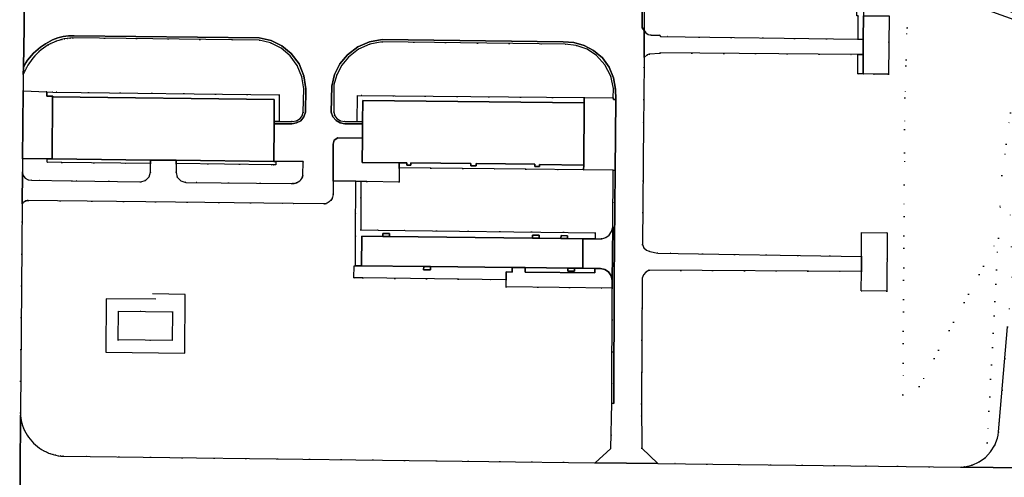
# Model space of a CAD drawing. Header units: metres. Extents: x 174791 to 179073, y 406431 to 409043.
# Tile 84 of 256: x 175774 to 175974, y 407159 to 407252. Entities that reach past the tile are written whole.
import ezdxf

# ---------------------------------------------------------------- set-up
doc = ezdxf.new("R2010")
doc.units = ezdxf.units.M
doc.linetypes.add('DOT', pattern=[6.35, 0, -6.35])
for name, color, linetype in [('panden', 254, 'Continuous'), ('scheiding_faunaraster', 254, 'Continuous'), ('terreindeelbegroeid', 254, 'DOT'), ('waterdeel', 254, 'Continuous'), ('wegdeel_molgoot', 254, 'Continuous'), ('wegdeel_parkeervlak', 254, 'Continuous'), ('wegdeel_rijbaan', 254, 'Continuous'), ('wegdeel_voetpad', 254, 'Continuous')]:
    doc.layers.add(name, color=color, linetype=linetype)

msp = doc.modelspace()

# ---------------------------------------------------------------- linework, layer by layer
at = {"layer": 'panden'}
for points in [[(175945.016, 407240.652, 0), (175945.042, 407244.582, 0), (175945.063, 407247.678, 0), (175945.094, 407252.458, 0), (175950.284, 407252.428, 0), (175950.206, 407240.622, 0), (175947.153, 407240.633, 0)], [(175825.37, 407222.894, 0), (175805.552, 407223.127, 0), (175800.372, 407223.188, 0), (175785.364, 407223.365, 0), (175780.371, 407223.399, 0), (175780.481, 407236.011, 0), (175825.48, 407235.482, 0), (175825.441, 407230.978, 0), (175825.437, 407230.512, 0)], [(175843.368, 407227.659, 0), (175843.395, 407230.507, 0), (175843.399, 407230.973, 0), (175843.44, 407235.295, 0), (175888.412, 407234.785, 0), (175888.292, 407222.176, 0), (175879.331, 407222.311, 0), (175879.324, 407221.859, 0), (175878.392, 407221.875, 0), (175878.399, 407222.321, 0), (175866.447, 407222.457, 0), (175866.438, 407221.997, 0), (175866.299, 407222.024, 0), (175865.391, 407222.041, 0), (175865.399, 407222.469, 0), (175853.211, 407222.607, 0), (175853.217, 407222.168, 0), (175852.365, 407222.157, 0), (175852.359, 407222.617, 0), (175850.841, 407222.634, 0), (175843.322, 407222.719, 0)], [(175944.676, 407200.595, 0), (175944.693, 407203.609, 0), (175944.722, 407208.46, 0), (175949.914, 407208.415, 0), (175949.846, 407196.598, 0), (175944.653, 407196.643, 0)], [(175857.189, 407201.559, 0), (175855.807, 407201.574, 0), (175843.202, 407201.711, 0), (175843.247, 407207.702, 0), (175847.526, 407207.655, 0), (175848.896, 407207.641, 0), (175877.916, 407207.325, 0), (175879.275, 407207.31, 0), (175883.675, 407207.263, 0), (175885.01, 407207.248, 0), (175888.141, 407207.214, 0), (175888.097, 407201.223, 0), (175886.424, 407201.241, 0), (175885.048, 407201.256, 0), (175876.388, 407201.35, 0), (175873.788, 407201.378, 0)]]:
    msp.add_polyline3d(points, close=True, dxfattribs=at)
at = {"layer": 'scheiding_faunaraster'}
msp.add_polyline3d([(175801.397, 407194.962, 0), (175791.349, 407195.011, 0), (175791.261, 407184.168, 0), (175807.344, 407183.975, 0), (175807.397, 407195.921, 0), (175800.743, 407196.041, 0)], dxfattribs=at)
at = {"layer": 'terreindeelbegroeid'}
for points in [[(175944.032, 407252.458, 0), (175944.009, 407247.691, 0), (175903.904, 407248.261, 0), (175903.698, 407248.532, 0), (175901.965, 407248.557, 0), (175901.398, 407248.686, 0), (175900.916, 407249.012, 0), (175900.585, 407249.491, 0), (175900.604, 407250, 0), (175900.916, 407286.851, 0)], [(175953.592, 407255.458, 0), (175953.935, 407250, 0), (175953.498, 407235.846, 0), (175953.364, 407218.17, 0), (175953.099, 407175.526, 0), (175956.423, 407177.219, 0), (175972.489, 407207.348, 0), (175970.205, 407165.803, 0), (175972.278, 407166.754, 0), (175971.741, 407165.281, 0), (175970.919, 407163.947, 0), (175969.847, 407162.804, 0), (175968.568, 407161.898, 0), (175967.133, 407161.268, 0), (175965.601, 407160.937, 0), (175964.916, 407160.86, 0), (175903.321, 407161.604, 0), (175900.081, 407164.725, 0), (175900.025, 407173.713, 0), (175900.192, 407199.191, 0), (175900.437, 407199.887, 0), (175900.914, 407200.45, 0), (175901.56, 407200.806, 0), (175944.676, 407200.595, 0), (175944.653, 407196.643, 0), (175949.846, 407196.598, 0), (175949.914, 407208.415, 0), (175944.722, 407208.46, 0), (175944.693, 407203.609, 0), (175903.319, 407204.296, 0), (175901.706, 407204.596, 0), (175901.031, 407204.871, 0), (175900.518, 407205.388, 0), (175900.249, 407206.066, 0), (175900.469, 407230.738, 0), (175900.483, 407235.49, 0), (175900.545, 407243.969, 0), (175901.195, 407244.534, 0), (175901.607, 407244.663, 0), (175903.824, 407244.79, 0), (175903.826, 407244.961, 0), (175943.961, 407244.592, 0), (175943.921, 407240.662, 0), (175945.016, 407240.652, 0), (175947.153, 407240.633, 0), (175950.206, 407240.622, 0), (175950.284, 407252.428, 0)]]:
    msp.add_polyline3d(points, dxfattribs=at)
for points in [[(175977.361, 407251.038, 0), (175977.243, 407250, 0), (175973.186, 407220.017, 0), (175972.489, 407207.348, 0), (175956.423, 407177.219, 0), (175953.099, 407175.526, 0), (175953.364, 407218.17, 0), (175953.498, 407235.846, 0), (175953.935, 407250, 0), (175953.592, 407255.458, 0), (175957.266, 407255.244, 0), (175969.684, 407253.778, 0)], [(175979.705, 407250.202, 0), (175979.018, 407242.403, 0), (175976.556, 407230.999, 0), (175976.507, 407230.443, 0), (175974.888, 407212.073, 0), (175975.233, 407199.451, 0), (175974.343, 407189.35, 0), (175972.49, 407168.001, 0), (175972.41, 407167.373, 0), (175972.278, 407166.754, 0), (175970.205, 407165.803, 0), (175972.489, 407207.348, 0), (175973.186, 407220.017, 0), (175977.243, 407250, 0), (175977.361, 407251.038, 0)], [(175829.083, 407230.991, 0), (175826.461, 407230.982, 0), (175826.442, 407236.443, 0), (175780.53, 407236.966, 0), (175779.291, 407237.016, 0), (175774.493, 407237.211, 0), (175774.525, 407240.548, 0), (175774.874, 407241.369, 0), (175775.141, 407241.901, 0), (175775.434, 407242.419, 0), (175775.753, 407242.921, 0), (175776.098, 407243.406, 0), (175776.466, 407243.873, 0), (175776.857, 407244.321, 0), (175777.27, 407244.749, 0), (175777.705, 407245.155, 0), (175778.159, 407245.539, 0), (175778.625, 407245.899, 0), (175779.103, 407246.231, 0), (175779.598, 407246.538, 0), (175780.108, 407246.817, 0), (175780.634, 407247.068, 0), (175781.172, 407247.29, 0), (175781.721, 407247.482, 0), (175782.28, 407247.644, 0), (175782.847, 407247.776, 0), (175783.42, 407247.876, 0), (175783.998, 407247.945, 0), (175784.579, 407247.983, 0), (175822.418, 407247.543, 0), (175824.735, 407246.983, 0), (175826.86, 407245.903, 0), (175828.679, 407244.363, 0), (175830.135, 407242.374, 0), (175831.074, 407240.095, 0), (175831.444, 407237.658, 0), (175831.344, 407232.895, 0), (175831.14, 407232.191, 0), (175830.71, 407231.597, 0), (175829.96, 407231.122, 0)], [(175894.315, 407237.694, 0), (175894.31, 407235.808, 0), (175888.385, 407235.854, 0), (175842.383, 407236.275, 0), (175842.321, 407230.977, 0), (175839.801, 407230.986, 0), (175838.924, 407231.117, 0), (175838.175, 407231.591, 0), (175837.745, 407232.185, 0), (175837.54, 407232.889, 0), (175837.591, 407238.436, 0), (175838.186, 407240.511, 0), (175839.187, 407242.424, 0), (175840.553, 407244.095, 0), (175842.553, 407245.661, 0), (175844.866, 407246.709, 0), (175847.362, 407247.18, 0), (175884.509, 407246.71, 0), (175886.798, 407246.46, 0), (175888.965, 407245.68, 0), (175890.887, 407244.412, 0), (175892.617, 407242.506, 0), (175893.787, 407240.213, 0)], [(175779.343, 407223.406, 0), (175779.335, 407222.753, 0), (175782.371, 407222.714, 0), (175800.364, 407222.484, 0), (175800.343, 407220.758, 0), (175800.063, 407219.761, 0), (175799.321, 407219.037, 0), (175798.317, 407218.782, 0), (175784.345, 407218.97, 0), (175776.218, 407219.079, 0), (175775.498, 407219.155, 0), (175774.871, 407219.52, 0), (175774.435, 407220.139, 0), (175774.338, 407220.696, 0), (175774.364, 407223.437, 0)], [(175805.544, 407222.466, 0), (175825.215, 407222.24, 0), (175825.758, 407222.239, 0), (175825.795, 407222.9, 0), (175831.323, 407222.86, 0), (175831.263, 407220.048, 0), (175831.23, 407219.829, 0), (175831.161, 407219.618, 0), (175831.058, 407219.421, 0), (175830.878, 407219.183, 0), (175830.661, 407218.978, 0), (175830.335, 407218.75, 0), (175829.984, 407218.564, 0), (175829.765, 407218.48, 0), (175829.538, 407218.425, 0), (175829.305, 407218.398, 0), (175829.071, 407218.4, 0), (175807.496, 407218.659, 0), (175806.501, 407218.94, 0), (175805.779, 407219.68, 0), (175805.523, 407220.683, 0)], [(175888.244, 407221.18, 0), (175894.303, 407221.1, 0), (175894.23, 407209.532, 0), (175893.968, 407208.688, 0), (175893.457, 407207.966, 0), (175892.773, 407207.453, 0), (175891.967, 407207.168, 0), (175890.646, 407207.214, 0), (175890.628, 407208.437, 0), (175846.55, 407208.975, 0), (175843.025, 407209.027, 0), (175843.034, 407218.834, 0), (175844.285, 407218.828, 0), (175850.797, 407218.704, 0), (175850.83, 407221.634, 0), (175876.532, 407221.342, 0)], [(175842.021, 407218.866, 0), (175841.982, 407207.8, 0), (175841.932, 407201.723, 0), (175841.688, 407201.725, 0), (175841.6, 407199.282, 0), (175843.486, 407199.249, 0), (175872.551, 407198.89, 0), (175872.536, 407197.45, 0), (175894.091, 407197.178, 0), (175894.015, 407173.834, 0), (175893.802, 407164.65, 0), (175890.639, 407161.758, 0), (175782.654, 407163.064, 0), (175782.136, 407163.101, 0), (175781.621, 407163.167, 0), (175781.111, 407163.262, 0), (175780.607, 407163.387, 0), (175780.11, 407163.539, 0), (175779.623, 407163.72, 0), (175779.147, 407163.928, 0), (175778.684, 407164.163, 0), (175778.235, 407164.424, 0), (175777.801, 407164.71, 0), (175777.385, 407165.02, 0), (175776.983, 407165.356, 0), (175776.599, 407165.717, 0), (175776.236, 407166.1, 0), (175775.896, 407166.504, 0), (175775.579, 407166.926, 0), (175775.288, 407167.366, 0), (175775.023, 407167.823, 0), (175774.784, 407168.293, 0), (175774.573, 407168.777, 0), (175774.39, 407169.272, 0), (175774.236, 407169.777, 0), (175774.112, 407170.29, 0), (175774.017, 407170.809, 0), (175773.953, 407171.333, 0), (175773.919, 407171.86, 0), (175774.278, 407214.3, 0), (175774.449, 407214.478, 0), (175774.64, 407214.635, 0), (175774.848, 407214.768, 0), (175775.065, 407214.872, 0), (175775.293, 407214.951, 0), (175775.529, 407215.003, 0), (175829.296, 407214.38, 0), (175835.525, 407214.273, 0), (175835.756, 407214.303, 0), (175835.982, 407214.36, 0), (175836.2, 407214.441, 0), (175836.408, 407214.547, 0), (175836.601, 407214.674, 0), (175836.779, 407214.821, 0), (175836.931, 407214.98, 0), (175837.062, 407215.156, 0), (175837.203, 407215.398, 0), (175837.314, 407215.655, 0), (175837.394, 407215.923, 0), (175837.441, 407216.199, 0), (175837.454, 407218.929, 0)], [(175793.792, 407186.688, 0), (175804.759, 407186.556, 0), (175804.825, 407192.375, 0), (175793.844, 407192.517, 0)]]:
    msp.add_polyline3d(points, close=True, dxfattribs=at)
at = {"layer": 'waterdeel'}
msp.add_polyline3d([(175793.792, 407186.688, 0), (175793.844, 407192.517, 0), (175804.825, 407192.375, 0), (175804.759, 407186.556, 0)], close=True, dxfattribs=at)
at = {"layer": 'wegdeel_molgoot'}
msp.add_polyline3d([(175900.916, 407286.851, 0), (175900.604, 407250, 0), (175900.585, 407249.491, 0), (175900.138, 407250, 0), (175900.45, 407294.884, 0)], dxfattribs=at)
for points in [[(175825.437, 407230.512, 0), (175825.441, 407230.978, 0), (175826.461, 407230.982, 0), (175829.083, 407230.991, 0), (175829.96, 407231.122, 0), (175830.71, 407231.597, 0), (175831.14, 407232.191, 0), (175831.344, 407232.895, 0), (175831.444, 407237.658, 0), (175831.074, 407240.095, 0), (175830.135, 407242.374, 0), (175828.679, 407244.363, 0), (175826.86, 407245.903, 0), (175824.735, 407246.983, 0), (175822.418, 407247.543, 0), (175784.579, 407247.983, 0), (175783.998, 407247.945, 0), (175783.42, 407247.876, 0), (175782.847, 407247.776, 0), (175782.28, 407247.644, 0), (175781.721, 407247.482, 0), (175781.172, 407247.29, 0), (175780.634, 407247.068, 0), (175780.108, 407246.817, 0), (175779.598, 407246.538, 0), (175779.103, 407246.231, 0), (175778.625, 407245.899, 0), (175778.159, 407245.539, 0), (175777.705, 407245.155, 0), (175777.27, 407244.749, 0), (175776.857, 407244.321, 0), (175776.466, 407243.873, 0), (175776.098, 407243.406, 0), (175775.753, 407242.921, 0), (175775.434, 407242.419, 0), (175775.141, 407241.901, 0), (175774.874, 407241.369, 0), (175774.525, 407240.548, 0), (175774.537, 407242.052, 0), (175775.049, 407242.909, 0), (175775.404, 407243.425, 0), (175775.783, 407243.924, 0), (175776.187, 407244.403, 0), (175776.614, 407244.862, 0), (175777.063, 407245.299, 0), (175777.533, 407245.713, 0), (175778.023, 407246.103, 0), (175778.995, 407246.783, 0), (175779.475, 407247.071, 0), (175779.97, 407247.333, 0), (175780.478, 407247.569, 0), (175780.997, 407247.777, 0), (175781.527, 407247.957, 0), (175782.066, 407248.108, 0), (175782.612, 407248.231, 0), (175783.164, 407248.324, 0), (175783.72, 407248.388, 0), (175784.279, 407248.422, 0), (175784.839, 407248.426, 0), (175822.421, 407248.011, 0), (175824.819, 407247.462, 0), (175827.026, 407246.375, 0), (175828.923, 407244.808, 0), (175830.495, 407242.691, 0), (175831.496, 407240.252, 0), (175831.864, 407237.641, 0), (175831.827, 407232.877, 0), (175831.492, 407231.927, 0), (175830.833, 407231.166, 0), (175829.997, 407230.705, 0), (175829.053, 407230.563, 0)], [(175894.815, 407235.474, 0), (175894.319, 407235.448, 0), (175894.31, 407235.808, 0), (175894.315, 407237.694, 0), (175893.787, 407240.213, 0), (175892.617, 407242.506, 0), (175890.887, 407244.412, 0), (175888.965, 407245.68, 0), (175886.798, 407246.46, 0), (175884.509, 407246.71, 0), (175847.362, 407247.18, 0), (175844.866, 407246.709, 0), (175842.553, 407245.661, 0), (175840.553, 407244.095, 0), (175839.187, 407242.424, 0), (175838.186, 407240.511, 0), (175837.591, 407238.436, 0), (175837.54, 407232.889, 0), (175837.745, 407232.185, 0), (175838.175, 407231.591, 0), (175838.924, 407231.117, 0), (175839.801, 407230.986, 0), (175842.321, 407230.977, 0), (175843.399, 407230.973, 0), (175843.395, 407230.507, 0), (175839.831, 407230.558, 0), (175838.873, 407230.707, 0), (175838.027, 407231.18, 0), (175837.387, 407231.936, 0), (175837.057, 407232.871, 0), (175837.148, 407238.183, 0), (175837.732, 407240.524, 0), (175838.813, 407242.68, 0), (175840.34, 407244.547, 0), (175842.419, 407246.144, 0), (175844.818, 407247.202, 0), (175847.4, 407247.659, 0), (175884.122, 407247.177, 0), (175886.297, 407247.043, 0), (175888.393, 407246.449, 0), (175890.316, 407245.424, 0), (175892.085, 407243.898, 0), (175893.461, 407242.009, 0), (175894.37, 407239.857, 0), (175894.765, 407237.554, 0)], [(175894.715, 407221.095, 0), (175894.511, 407198.738, 0), (175894.424, 407173.784, 0), (175894.015, 407173.834, 0), (175894.091, 407197.178, 0), (175894.096, 407198.74, 0), (175894.23, 407209.532, 0), (175894.303, 407221.1, 0)]]:
    msp.add_polyline3d(points, close=True, dxfattribs=at)
at = {"layer": 'wegdeel_parkeervlak'}
msp.add_polyline3d([(175894.31, 407235.808, 0), (175894.319, 407235.448, 0), (175894.815, 407235.474, 0), (175894.715, 407221.095, 0), (175894.303, 407221.1, 0), (175888.244, 407221.18, 0), (175888.292, 407222.176, 0), (175888.412, 407234.785, 0), (175888.385, 407235.854, 0)], close=True, dxfattribs=at)
at = {"layer": 'wegdeel_rijbaan'}
for points in [[(175769.567, 407383.085, 0), (175775.758, 407383.041, 0), (175775.736, 407379.761, 0), (175775.732, 407379.364, 0), (175775.46, 407348.55, 0), (175775.447, 407347.128, 0), (175775.421, 407344.394, 0), (175775.349, 407336.93, 0), (175775.336, 407334.953, 0), (175774.858, 407271.022, 0), (175774.855, 407270.69, 0), (175774.841, 407268.84, 0), (175774.698, 407250, 0), (175774.537, 407242.052, 0), (175774.525, 407240.548, 0), (175774.493, 407237.211, 0), (175774.364, 407223.437, 0), (175774.338, 407220.696, 0), (175774.278, 407214.3, 0), (175773.919, 407171.86, 0), (175773.953, 407171.333, 0), (175773.801, 407148.848, 0), (175767.695, 407148.889, 0)], [(175900.45, 407294.884, 0), (175900.138, 407250, 0), (175900.585, 407249.491, 0), (175900.545, 407243.969, 0), (175900.483, 407235.49, 0), (175900.469, 407230.738, 0), (175900.249, 407206.066, 0), (175900.518, 407205.388, 0), (175901.031, 407204.871, 0), (175901.706, 407204.596, 0), (175903.319, 407204.296, 0), (175944.693, 407203.609, 0), (175944.676, 407200.595, 0), (175901.56, 407200.806, 0), (175900.914, 407200.45, 0), (175900.437, 407199.887, 0), (175900.192, 407199.191, 0), (175900.025, 407173.713, 0), (175900.081, 407164.725, 0), (175903.321, 407161.604, 0), (175890.639, 407161.758, 0), (175893.802, 407164.65, 0), (175894.015, 407173.834, 0), (175894.424, 407173.784, 0), (175894.511, 407198.738, 0), (175894.715, 407221.095, 0), (175894.815, 407235.474, 0), (175894.765, 407237.554, 0), (175894.37, 407239.857, 0), (175893.461, 407242.009, 0), (175892.085, 407243.898, 0), (175890.316, 407245.424, 0), (175888.393, 407246.449, 0), (175886.297, 407247.043, 0), (175884.122, 407247.177, 0), (175847.4, 407247.659, 0), (175844.818, 407247.202, 0), (175842.419, 407246.144, 0), (175840.34, 407244.547, 0), (175838.813, 407242.68, 0), (175837.732, 407240.524, 0), (175837.148, 407238.183, 0), (175837.057, 407232.871, 0), (175837.387, 407231.936, 0), (175838.027, 407231.18, 0), (175838.873, 407230.707, 0), (175839.831, 407230.558, 0), (175843.395, 407230.507, 0), (175843.368, 407227.659, 0), (175838.368, 407227.706, 0), (175837.634, 407227.252, 0), (175837.421, 407226.415, 0), (175837.454, 407218.929, 0), (175837.441, 407216.199, 0), (175837.394, 407215.923, 0), (175837.314, 407215.655, 0), (175837.203, 407215.398, 0), (175837.062, 407215.156, 0), (175836.931, 407214.98, 0), (175836.779, 407214.821, 0), (175836.601, 407214.674, 0), (175836.408, 407214.547, 0), (175836.2, 407214.441, 0), (175835.982, 407214.36, 0), (175835.756, 407214.303, 0), (175835.525, 407214.273, 0), (175829.296, 407214.38, 0), (175775.529, 407215.003, 0), (175775.293, 407214.951, 0), (175775.065, 407214.872, 0), (175774.848, 407214.768, 0), (175774.64, 407214.635, 0), (175774.449, 407214.478, 0), (175774.278, 407214.3, 0), (175774.338, 407220.696, 0), (175774.435, 407220.139, 0), (175774.871, 407219.52, 0), (175775.498, 407219.155, 0), (175776.218, 407219.079, 0), (175784.345, 407218.97, 0), (175798.317, 407218.782, 0), (175799.321, 407219.037, 0), (175800.063, 407219.761, 0), (175800.343, 407220.758, 0), (175800.364, 407222.484, 0), (175800.372, 407223.188, 0), (175805.552, 407223.127, 0), (175805.544, 407222.466, 0), (175805.523, 407220.683, 0), (175805.779, 407219.68, 0), (175806.501, 407218.94, 0), (175807.496, 407218.659, 0), (175829.071, 407218.4, 0), (175829.305, 407218.398, 0), (175829.538, 407218.425, 0), (175829.765, 407218.48, 0), (175829.984, 407218.564, 0), (175830.335, 407218.75, 0), (175830.661, 407218.978, 0), (175830.878, 407219.183, 0), (175831.058, 407219.421, 0), (175831.161, 407219.618, 0), (175831.23, 407219.829, 0), (175831.263, 407220.048, 0), (175831.323, 407222.86, 0), (175825.795, 407222.9, 0), (175825.37, 407222.894, 0), (175825.437, 407230.512, 0), (175829.053, 407230.563, 0), (175829.997, 407230.705, 0), (175830.833, 407231.166, 0), (175831.492, 407231.927, 0), (175831.827, 407232.877, 0), (175831.864, 407237.641, 0), (175831.496, 407240.252, 0), (175830.495, 407242.691, 0), (175828.923, 407244.808, 0), (175827.026, 407246.375, 0), (175824.819, 407247.462, 0), (175822.421, 407248.011, 0), (175784.839, 407248.426, 0), (175784.279, 407248.422, 0), (175783.72, 407248.388, 0), (175783.164, 407248.324, 0), (175782.612, 407248.231, 0), (175782.066, 407248.108, 0), (175781.527, 407247.957, 0), (175780.997, 407247.777, 0), (175780.478, 407247.569, 0), (175779.97, 407247.333, 0), (175779.475, 407247.071, 0), (175778.995, 407246.783, 0), (175778.023, 407246.103, 0), (175777.533, 407245.713, 0), (175777.063, 407245.299, 0), (175776.614, 407244.862, 0), (175776.187, 407244.403, 0), (175775.783, 407243.924, 0), (175775.404, 407243.425, 0), (175775.049, 407242.909, 0), (175774.537, 407242.052, 0), (175774.698, 407250, 0), (175774.841, 407268.84, 0)], [(175984.323, 407160.648, 0), (175964.916, 407160.86, 0), (175965.601, 407160.937, 0), (175967.133, 407161.268, 0), (175968.568, 407161.898, 0), (175969.847, 407162.804, 0), (175970.919, 407163.947, 0), (175971.741, 407165.281, 0), (175972.278, 407166.754, 0), (175972.41, 407167.373, 0), (175972.49, 407168.001, 0), (175974.343, 407189.35, 0)], [(175773.801, 407148.848, 0), (175773.953, 407171.333, 0), (175774.017, 407170.809, 0), (175774.112, 407170.29, 0), (175774.236, 407169.777, 0), (175774.39, 407169.272, 0), (175774.573, 407168.777, 0), (175774.784, 407168.293, 0), (175775.023, 407167.823, 0), (175775.288, 407167.366, 0), (175775.579, 407166.926, 0), (175775.896, 407166.504, 0), (175776.236, 407166.1, 0), (175776.599, 407165.717, 0), (175776.983, 407165.356, 0), (175777.385, 407165.02, 0), (175777.801, 407164.71, 0), (175778.235, 407164.424, 0), (175778.684, 407164.163, 0), (175779.147, 407163.928, 0), (175779.623, 407163.72, 0), (175780.11, 407163.539, 0), (175780.607, 407163.387, 0), (175781.111, 407163.262, 0), (175781.621, 407163.167, 0), (175782.136, 407163.101, 0), (175782.654, 407163.064, 0), (175890.639, 407161.758, 0), (175903.321, 407161.604, 0), (175964.916, 407160.86, 0), (175984.323, 407160.648, 0)]]:
    msp.add_polyline3d(points, dxfattribs=at)
for points in [[(175779.291, 407237.016, 0), (175779.288, 407236.155, 0), (175780.488, 407236.151, 0), (175780.481, 407236.011, 0), (175780.371, 407223.399, 0), (175779.343, 407223.406, 0), (175774.364, 407223.437, 0), (175774.493, 407237.211, 0)], [(175894.096, 407198.74, 0), (175893.875, 407199.677, 0), (175893.317, 407200.461, 0), (175892.566, 407200.952, 0), (175891.691, 407201.147, 0), (175890.573, 407201.171, 0), (175888.097, 407201.223, 0), (175888.141, 407207.214, 0), (175890.646, 407207.214, 0), (175891.967, 407207.168, 0), (175892.773, 407207.453, 0), (175893.457, 407207.966, 0), (175893.968, 407208.688, 0), (175894.23, 407209.532, 0)]]:
    msp.add_polyline3d(points, close=True, dxfattribs=at)
at = {"layer": 'wegdeel_voetpad'}
for points in [[(175953.507, 407256.807, 0), (175957.743, 407256.557, 0), (175969.716, 407255.145, 0), (175977.517, 407252.42, 0), (175979.821, 407251.615, 0), (175979.705, 407250.202, 0), (175977.361, 407251.038, 0), (175969.684, 407253.778, 0), (175957.266, 407255.244, 0), (175953.592, 407255.458, 0), (175949.911, 407255.673, 0), (175945.116, 407255.828, 0), (175945.094, 407252.458, 0), (175945.063, 407247.678, 0), (175944.009, 407247.691, 0), (175944.032, 407252.458, 0), (175943.752, 407252.46, 0), (175943.845, 407257.176, 0), (175945.125, 407257.168, 0), (175949.432, 407257.047, 0)], [(175944.009, 407247.691, 0), (175945.063, 407247.678, 0), (175945.042, 407244.582, 0), (175943.961, 407244.592, 0), (175903.826, 407244.961, 0), (175903.824, 407244.79, 0), (175901.607, 407244.663, 0), (175901.195, 407244.534, 0), (175900.545, 407243.969, 0), (175900.585, 407249.491, 0), (175900.916, 407249.012, 0), (175901.398, 407248.686, 0), (175901.965, 407248.557, 0), (175903.698, 407248.532, 0), (175903.904, 407248.261, 0)], [(175945.042, 407244.582, 0), (175945.016, 407240.652, 0), (175943.921, 407240.662, 0), (175943.961, 407244.592, 0)], [(175826.461, 407230.982, 0), (175825.441, 407230.978, 0), (175825.48, 407235.482, 0), (175780.481, 407236.011, 0), (175780.488, 407236.151, 0), (175779.288, 407236.155, 0), (175779.291, 407237.016, 0), (175780.53, 407236.966, 0), (175826.442, 407236.443, 0)], [(175888.385, 407235.854, 0), (175888.412, 407234.785, 0), (175843.44, 407235.295, 0), (175843.399, 407230.973, 0), (175842.321, 407230.977, 0), (175842.383, 407236.275, 0)], [(175843.368, 407227.659, 0), (175843.322, 407222.719, 0), (175850.841, 407222.634, 0), (175850.83, 407221.634, 0), (175850.797, 407218.704, 0), (175844.285, 407218.828, 0), (175843.034, 407218.834, 0), (175842.021, 407218.866, 0), (175837.454, 407218.929, 0), (175837.421, 407226.415, 0), (175837.634, 407227.252, 0), (175838.368, 407227.706, 0)], [(175780.371, 407223.399, 0), (175785.364, 407223.365, 0), (175800.372, 407223.188, 0), (175800.364, 407222.484, 0), (175782.371, 407222.714, 0), (175779.335, 407222.753, 0), (175779.343, 407223.406, 0)], [(175825.37, 407222.894, 0), (175825.795, 407222.9, 0), (175825.758, 407222.239, 0), (175825.215, 407222.24, 0), (175805.544, 407222.466, 0), (175805.552, 407223.127, 0)], [(175852.359, 407222.617, 0), (175852.365, 407222.157, 0), (175853.217, 407222.168, 0), (175853.211, 407222.607, 0), (175865.399, 407222.469, 0), (175865.391, 407222.041, 0), (175866.299, 407222.024, 0), (175866.438, 407221.997, 0), (175866.447, 407222.457, 0), (175878.399, 407222.321, 0), (175878.392, 407221.875, 0), (175879.324, 407221.859, 0), (175879.331, 407222.311, 0), (175888.292, 407222.176, 0), (175888.244, 407221.18, 0), (175876.532, 407221.342, 0), (175850.83, 407221.634, 0), (175850.841, 407222.634, 0)], [(175843.034, 407218.834, 0), (175843.025, 407209.027, 0), (175846.55, 407208.975, 0), (175890.628, 407208.437, 0), (175890.646, 407207.214, 0), (175888.141, 407207.214, 0), (175885.01, 407207.248, 0), (175885.022, 407207.828, 0), (175883.687, 407207.855, 0), (175883.675, 407207.263, 0), (175879.275, 407207.31, 0), (175879.282, 407207.911, 0), (175877.922, 407207.926, 0), (175877.916, 407207.325, 0), (175848.896, 407207.641, 0), (175848.897, 407208.267, 0), (175847.527, 407208.27, 0), (175847.526, 407207.655, 0), (175843.247, 407207.702, 0), (175843.202, 407201.711, 0), (175841.932, 407201.723, 0), (175841.982, 407207.8, 0), (175842.021, 407218.866, 0)], [(175848.896, 407207.641, 0), (175847.526, 407207.655, 0), (175847.527, 407208.27, 0), (175848.897, 407208.267, 0)], [(175879.275, 407207.31, 0), (175877.916, 407207.325, 0), (175877.922, 407207.926, 0), (175879.282, 407207.911, 0)], [(175885.01, 407207.248, 0), (175883.675, 407207.263, 0), (175883.687, 407207.855, 0), (175885.022, 407207.828, 0)], [(175841.932, 407201.723, 0), (175843.202, 407201.711, 0), (175855.807, 407201.574, 0), (175855.764, 407200.925, 0), (175857.205, 407200.927, 0), (175857.189, 407201.559, 0), (175873.788, 407201.378, 0), (175873.778, 407200.457, 0), (175872.568, 407200.47, 0), (175872.551, 407198.89, 0), (175843.486, 407199.249, 0), (175841.6, 407199.282, 0), (175841.688, 407201.725, 0)], [(175857.189, 407201.559, 0), (175857.205, 407200.927, 0), (175855.764, 407200.925, 0), (175855.807, 407201.574, 0)], [(175876.388, 407201.35, 0), (175876.378, 407200.429, 0), (175890.565, 407200.277, 0), (175890.573, 407201.171, 0), (175891.691, 407201.147, 0), (175892.566, 407200.952, 0), (175893.317, 407200.461, 0), (175893.875, 407199.677, 0), (175894.096, 407198.74, 0), (175894.091, 407197.178, 0), (175872.536, 407197.45, 0), (175872.551, 407198.89, 0), (175872.568, 407200.47, 0), (175873.778, 407200.457, 0), (175873.788, 407201.378, 0)], [(175885.048, 407201.256, 0), (175885.044, 407200.608, 0), (175886.42, 407200.598, 0), (175886.424, 407201.241, 0), (175888.097, 407201.223, 0), (175890.573, 407201.171, 0), (175890.565, 407200.277, 0), (175876.378, 407200.429, 0), (175876.388, 407201.35, 0)], [(175886.424, 407201.241, 0), (175886.42, 407200.598, 0), (175885.044, 407200.608, 0), (175885.048, 407201.256, 0)]]:
    msp.add_polyline3d(points, close=True, dxfattribs=at)

doc.saveas('drawing.dxf')
